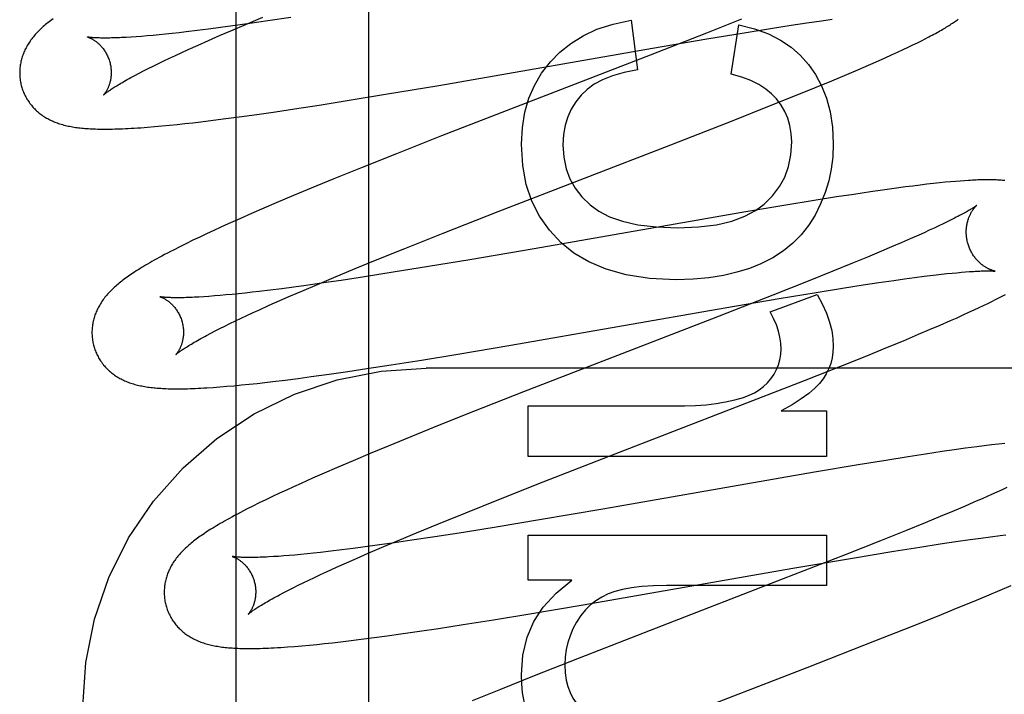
# Model space of a CAD drawing. Header units: inches. Extents: x 0 to 278, y 0 to 180.
# Tile 36 of 76: x 92.456 to 92.672, y 91.886 to 92.033. Entities that reach past the tile are written whole.
import ezdxf

# ---------------------------------------------------------------- set-up
doc = ezdxf.new("R2010")
doc.units = ezdxf.units.IN
doc.header["$LTSCALE"] = 15.310625
doc.header["$MEASUREMENT"] = 0
doc.linetypes.add('HIDDEN', pattern=[0.2, 0.1, -0.1])
doc.layers.add('DEFAULT_2', color=8, linetype='HIDDEN')
doc.layers.add('RIGHTHAND_DOOR_ASSEMBLY', color=7, linetype='CONTINUOUS')

msp = doc.modelspace()

# ---------------------------------------------------------------- linework, layer by layer
at = {"layer": 'DEFAULT_2', "color": 8, "linetype": 'HIDDEN'}
for p, q in [((92.53277, 88.4883), (92.53277, 93.98881)), ((92.50258, 92.03094), (92.50602, 92.0324)), ((92.50678, 92.03254), (92.50304, 92.03201)), ((92.50602, 92.0324), (92.50961, 92.03391)), ((92.51066, 92.03311), (92.50678, 92.03254)), ((92.5157, 92.03387), (92.51066, 92.03311)), ((92.59003, 92.03327), (92.59144, 92.0224)), ((92.6142, 92.03349), (92.60654, 92.03044)), ((92.61194, 92.02148), (92.6136, 92.03222)), ((92.62048, 92.03144), (92.625, 92.03214)), ((92.625, 92.03214), (92.62843, 92.03266)), ((92.62843, 92.03266), (92.63168, 92.03314)), ((92.63168, 92.03314), (92.634, 92.03346)), ((92.4856, 92.02994), (92.48431, 92.02982)), ((92.48694, 92.03006), (92.4856, 92.02994)), ((92.48834, 92.0302), (92.48694, 92.03006)), ((92.48978, 92.03036), (92.48834, 92.0302)), ((92.49128, 92.03052), (92.48978, 92.03036)), ((92.49283, 92.0307), (92.49128, 92.03052)), ((92.49523, 92.03099), (92.49283, 92.0307)), ((92.49774, 92.0313), (92.49523, 92.03099)), ((92.50034, 92.03165), (92.49774, 92.0313)), ((92.5001, 92.02987), (92.50258, 92.03094)), ((92.50304, 92.03201), (92.50034, 92.03165)), ((92.60654, 92.03044), (92.59423, 92.02562)), ((92.60663, 92.02917), (92.61475, 92.03051)), ((92.61475, 92.03051), (92.62048, 92.03144)), ((92.48191, 92.02963), (92.48079, 92.02955)), ((92.48308, 92.02972), (92.48191, 92.02963)), ((92.48431, 92.02982), (92.48308, 92.02972)), ((92.49326, 92.02682), (92.49544, 92.02781)), ((92.49544, 92.02781), (92.49772, 92.02882)), ((92.49772, 92.02882), (92.5001, 92.02987)), ((92.59475, 92.02713), (92.60663, 92.02917)), ((92.6506, 92.02735), (92.65164, 92.02785)), ((92.65164, 92.02785), (92.6526, 92.02832)), ((92.6526, 92.02832), (92.65349, 92.02877)), ((92.65349, 92.02877), (92.65433, 92.02919)), ((92.65433, 92.02919), (92.65512, 92.0296)), ((92.49051, 92.02556), (92.49186, 92.02618)), ((92.49186, 92.02618), (92.49326, 92.02682)), ((92.54803, 92.019), (92.59475, 92.02713)), ((92.59423, 92.02562), (92.54865, 92.00794)), ((92.64556, 92.02502), (92.64695, 92.02565)), ((92.64695, 92.02565), (92.64826, 92.02625)), ((92.64826, 92.02625), (92.64948, 92.02682)), ((92.64948, 92.02682), (92.6506, 92.02735)), ((92.48564, 92.02322), (92.48678, 92.02378)), ((92.48678, 92.02378), (92.48797, 92.02435)), ((92.48797, 92.02435), (92.48922, 92.02495)), ((92.48922, 92.02495), (92.49051, 92.02556)), ((92.64191, 92.02341), (92.64412, 92.02438)), ((92.64412, 92.02438), (92.64556, 92.02502)), ((92.48163, 92.02117), (92.48255, 92.02165)), ((92.48255, 92.02165), (92.48352, 92.02215)), ((92.48352, 92.02215), (92.48455, 92.02268)), ((92.48455, 92.02268), (92.48564, 92.02322)), ((92.63391, 92.02002), (92.63722, 92.0214)), ((92.63722, 92.0214), (92.63961, 92.02242)), ((92.63961, 92.02242), (92.64191, 92.02341)), ((92.63046, 92.01859), (92.63391, 92.02002)), ((92.52848, 92.01574), (92.5364, 92.01704)), ((92.5364, 92.01704), (92.54803, 92.019)), ((92.62596, 92.01676), (92.63046, 92.01859)), ((92.52187, 92.01469), (92.52848, 92.01574)), ((92.6203, 92.01449), (92.62596, 92.01676)), ((92.50831, 92.01265), (92.51236, 92.01324)), ((92.51236, 92.01324), (92.51652, 92.01386)), ((92.51652, 92.01386), (92.52187, 92.01469)), ((92.61236, 92.01135), (92.6203, 92.01449)), ((92.49085, 92.01045), (92.49255, 92.01063)), ((92.49255, 92.01063), (92.49427, 92.01083)), ((92.49427, 92.01083), (92.49603, 92.01103)), ((92.49603, 92.01103), (92.49874, 92.01137)), ((92.49874, 92.01137), (92.50153, 92.01172)), ((92.50153, 92.01172), (92.50439, 92.01211)), ((92.50439, 92.01211), (92.50831, 92.01265)), ((92.5987, 92.00601), (92.61236, 92.01135)), ((92.48439, 92.00985), (92.48594, 92.00998)), ((92.48594, 92.00998), (92.48754, 92.01012)), ((92.48754, 92.01012), (92.48918, 92.01028)), ((92.48918, 92.01028), (92.49085, 92.01045)), ((92.54865, 92.00794), (92.53878, 92.00404)), ((92.56098, 91.99139), (92.5987, 92.00601)), ((92.53878, 92.00404), (92.53132, 92.00106)), ((92.53132, 92.00106), (92.52513, 91.99855)), ((92.52513, 91.99855), (92.52014, 91.99649)), ((92.65745, 91.99767), (92.65612, 91.99753)), ((92.65869, 91.9978), (92.65745, 91.99767)), ((92.65984, 91.99791), (92.65869, 91.9978)), ((92.66091, 91.998), (92.65984, 91.99791)), ((92.66192, 91.99808), (92.66091, 91.998)), ((92.66287, 91.99815), (92.66192, 91.99808)), ((92.52014, 91.99649), (92.51627, 91.99488)), ((92.64236, 91.99572), (92.63872, 91.99517)), ((92.64499, 91.9961), (92.64236, 91.99572)), ((92.64755, 91.99645), (92.64499, 91.9961)), ((92.65001, 91.99679), (92.64755, 91.99645)), ((92.65162, 91.99699), (92.65001, 91.99679)), ((92.65319, 91.99719), (92.65162, 91.99699)), ((92.6547, 91.99737), (92.65319, 91.99719)), ((92.65612, 91.99753), (92.6547, 91.99737)), ((92.51627, 91.99488), (92.51251, 91.99329)), ((92.63003, 91.9938), (92.62389, 91.9928)), ((92.63494, 91.99459), (92.63003, 91.9938)), ((92.63872, 91.99517), (92.63494, 91.99459)), ((92.50979, 91.99212), (92.50713, 91.99097)), ((92.51251, 91.99329), (92.50979, 91.99212)), ((92.54901, 91.98669), (92.56098, 91.99139)), ((92.61422, 91.99117), (92.56884, 91.98327)), ((92.62389, 91.9928), (92.61422, 91.99117)), ((92.50455, 91.98983), (92.50205, 91.98871)), ((92.50713, 91.99097), (92.50455, 91.98983)), ((92.65913, 91.98916), (92.65823, 91.98872)), ((92.65997, 91.98957), (92.65913, 91.98916)), ((92.66074, 91.98996), (92.65997, 91.98957)), ((92.49885, 91.98725), (92.49731, 91.98653)), ((92.50042, 91.98797), (92.49885, 91.98725)), ((92.50205, 91.98871), (92.50042, 91.98797)), ((92.65519, 91.9873), (92.65407, 91.98678)), ((92.65626, 91.98779), (92.65519, 91.9873)), ((92.65728, 91.98826), (92.65626, 91.98779)), ((92.65823, 91.98872), (92.65728, 91.98826)), ((92.49433, 91.98512), (92.49288, 91.98441)), ((92.49581, 91.98582), (92.49433, 91.98512)), ((92.49731, 91.98653), (92.49581, 91.98582)), ((92.54063, 91.98335), (92.54901, 91.98669)), ((92.65103, 91.98543), (92.64906, 91.98457)), ((92.6529, 91.98625), (92.65103, 91.98543)), ((92.65407, 91.98678), (92.6529, 91.98625)), ((92.49145, 91.98369), (92.49006, 91.98299)), ((92.49288, 91.98441), (92.49145, 91.98369)), ((92.53459, 91.98091), (92.54063, 91.98335)), ((92.56884, 91.98327), (92.55483, 91.98087)), ((92.64478, 91.98274), (92.6417, 91.98145)), ((92.64697, 91.98367), (92.64478, 91.98274)), ((92.64906, 91.98457), (92.64697, 91.98367)), ((92.52974, 91.97892), (92.53459, 91.98091)), ((92.55483, 91.98087), (92.54576, 91.97936)), ((92.6417, 91.98145), (92.63845, 91.98011)), ((92.52509, 91.97699), (92.52974, 91.97892)), ((92.54576, 91.97936), (92.5381, 91.97812)), ((92.63416, 91.97837), (92.62872, 91.97619)), ((92.63845, 91.98011), (92.63416, 91.97837)), ((92.52152, 91.97549), (92.52509, 91.97699)), ((92.52672, 91.97636), (92.52282, 91.97579)), ((92.53178, 91.97712), (92.52672, 91.97636)), ((92.5381, 91.97812), (92.53178, 91.97712)), ((92.62872, 91.97619), (92.62101, 91.97313)), ((92.64417, 91.97586), (92.64743, 91.97634)), ((92.64743, 91.97634), (92.64975, 91.97667)), ((92.64975, 91.97667), (92.65196, 91.97697)), ((92.65196, 91.97697), (92.65406, 91.97724)), ((92.65406, 91.97724), (92.65539, 91.9774)), ((92.65539, 91.9774), (92.65667, 91.97756)), ((92.65667, 91.97756), (92.65789, 91.9777)), ((92.65789, 91.9777), (92.65906, 91.97783)), ((92.65906, 91.97783), (92.66017, 91.97794)), ((92.66017, 91.97794), (92.66123, 91.97804)), ((92.66123, 91.97804), (92.66222, 91.97813)), ((92.66222, 91.97813), (92.66315, 91.97821)), ((92.51122, 91.97422), (92.50881, 91.97393)), ((92.51374, 91.97454), (92.51122, 91.97422)), ((92.51636, 91.97489), (92.51374, 91.97454)), ((92.51564, 91.97296), (92.5181, 91.97403)), ((92.51907, 91.97526), (92.51636, 91.97489)), ((92.5181, 91.97403), (92.52152, 91.97549)), ((92.52282, 91.97579), (92.51907, 91.97526)), ((92.63049, 91.97372), (92.63623, 91.97464)), ((92.63623, 91.97464), (92.64074, 91.97535)), ((92.64074, 91.97535), (92.64417, 91.97586)), ((92.49782, 91.97285), (92.4967, 91.97277)), ((92.49901, 91.97294), (92.49782, 91.97285)), ((92.50025, 91.97304), (92.49901, 91.97294)), ((92.50154, 91.97316), (92.50025, 91.97304)), ((92.50289, 91.97329), (92.50154, 91.97316)), ((92.50429, 91.97343), (92.50289, 91.97329)), ((92.50575, 91.97358), (92.50429, 91.97343)), ((92.50725, 91.97375), (92.50575, 91.97358)), ((92.50881, 91.97393), (92.50725, 91.97375)), ((92.511, 91.97091), (92.51327, 91.97192)), ((92.51327, 91.97192), (92.51564, 91.97296)), ((92.62101, 91.97313), (92.60759, 91.96789)), ((92.6105, 91.97034), (92.62238, 91.97237)), ((92.62041, 91.96948), (92.63067, 91.97329)), ((92.62238, 91.97237), (92.63049, 91.97372)), ((92.66884, 91.97175), (92.66966, 91.97216)), ((92.66966, 91.97216), (92.67042, 91.97256)), ((92.67042, 91.97256), (92.67115, 91.97293)), ((92.67115, 91.97293), (92.67183, 91.9733)), ((92.50745, 91.9693), (92.50883, 91.96993)), ((92.50883, 91.96993), (92.511, 91.97091)), ((92.56378, 91.9622), (92.6105, 91.97034)), ((92.66385, 91.96937), (92.66501, 91.9699)), ((92.66501, 91.9699), (92.66607, 91.97041)), ((92.66607, 91.97041), (92.66706, 91.97088)), ((92.66706, 91.97088), (92.66798, 91.97133)), ((92.66798, 91.97133), (92.66884, 91.97175)), ((92.50359, 91.96748), (92.50482, 91.96807)), ((92.50482, 91.96807), (92.50611, 91.96867)), ((92.50611, 91.96867), (92.50745, 91.9693)), ((92.60759, 91.96789), (92.56656, 91.95198)), ((92.65759, 91.96657), (92.65984, 91.96756)), ((92.65984, 91.96756), (92.66126, 91.96819)), ((92.66126, 91.96819), (92.6626, 91.9688)), ((92.6626, 91.9688), (92.66385, 91.96937)), ((92.49918, 91.96529), (92.5002, 91.96581)), ((92.5002, 91.96581), (92.50127, 91.96635)), ((92.50127, 91.96635), (92.5024, 91.96691)), ((92.5024, 91.96691), (92.50359, 91.96748)), ((92.65288, 91.96456), (92.65528, 91.96558)), ((92.65528, 91.96558), (92.65759, 91.96657)), ((92.49731, 91.96432), (92.49821, 91.96479)), ((92.49821, 91.96479), (92.49918, 91.96529)), ((92.64956, 91.96317), (92.65288, 91.96456)), ((92.55216, 91.96024), (92.56378, 91.9622)), ((92.64157, 91.95989), (92.64609, 91.96173)), ((92.64609, 91.96173), (92.64956, 91.96317)), ((92.53763, 91.95789), (92.54423, 91.95894)), ((92.54423, 91.95894), (92.55216, 91.96024)), ((92.63588, 91.95761), (92.64157, 91.95989)), ((92.52813, 91.95644), (92.53228, 91.95707)), ((92.53228, 91.95707), (92.53763, 91.95789)), ((93.02027, 91.95714), (92.54527, 91.95714)), ((92.62791, 91.95446), (92.63588, 91.95761)), ((92.5145, 91.95457), (92.51729, 91.95493)), ((92.51729, 91.95493), (92.52015, 91.95531)), ((92.52015, 91.95531), (92.52408, 91.95586)), ((92.52408, 91.95586), (92.52813, 91.95644)), ((92.49873, 91.95296), (92.50018, 91.95306)), ((92.50018, 91.95306), (92.50171, 91.95319)), ((92.50171, 91.95319), (92.50331, 91.95333)), ((92.50331, 91.95333), (92.50495, 91.95349)), ((92.50495, 91.95349), (92.50662, 91.95366)), ((92.50662, 91.95366), (92.50832, 91.95384)), ((92.50832, 91.95384), (92.51004, 91.95403)), ((92.51004, 91.95403), (92.5118, 91.95424)), ((92.5118, 91.95424), (92.5145, 91.95457)), ((92.6131, 91.94868), (92.62791, 91.95446)), ((92.56656, 91.95198), (92.55559, 91.94766)), ((92.56756, 91.93786), (92.56756, 91.94891)), ((92.56756, 91.94891), (92.60169, 91.94891)), ((92.58525, 91.9379), (92.6131, 91.94868)), ((92.55559, 91.94766), (92.54814, 91.94468)), ((92.62287, 91.94781), (92.63275, 91.94781)), ((92.63275, 91.94781), (92.63275, 91.93786)), ((92.54814, 91.94468), (92.54194, 91.94217)), ((92.54194, 91.94217), (92.53694, 91.94012)), ((92.53694, 91.94012), (92.53306, 91.93851)), ((92.66315, 91.93964), (92.66061, 91.93928)), ((92.6656, 91.93997), (92.66315, 91.93964)), ((92.66721, 91.94018), (92.6656, 91.93997)), ((92.66878, 91.94037), (92.66721, 91.94018)), ((92.67029, 91.94055), (92.66878, 91.94037)), ((92.6717, 91.94071), (92.67029, 91.94055)), ((92.53306, 91.93851), (92.52929, 91.93692)), ((92.63275, 91.93786), (92.56756, 91.93786)), ((92.57083, 91.93227), (92.58525, 91.9379)), ((92.65061, 91.93778), (92.64574, 91.937)), ((92.65437, 91.93836), (92.65061, 91.93778)), ((92.65799, 91.9389), (92.65437, 91.93836)), ((92.66061, 91.93928), (92.65799, 91.9389)), ((92.52565, 91.93536), (92.52301, 91.93421)), ((92.52929, 91.93692), (92.52565, 91.93536)), ((92.63963, 91.936), (92.63011, 91.9344)), ((92.64574, 91.937), (92.63963, 91.936)), ((92.52044, 91.93308), (92.51794, 91.93197)), ((92.52301, 91.93421), (92.52044, 91.93308)), ((92.63011, 91.9344), (92.5839, 91.92635)), ((92.51632, 91.93123), (92.51474, 91.93051)), ((92.51794, 91.93197), (92.51632, 91.93123)), ((92.56116, 91.92845), (92.57083, 91.93227)), ((92.67216, 91.93105), (92.6711, 91.93056)), ((92.51171, 91.92908), (92.51025, 91.92838)), ((92.5132, 91.92979), (92.51171, 91.92908)), ((92.51474, 91.93051), (92.5132, 91.92979)), ((92.6688, 91.92951), (92.66693, 91.92869)), ((92.66997, 91.93004), (92.6688, 91.92951)), ((92.6711, 91.93056), (92.66997, 91.93004)), ((92.50742, 91.92699), (92.50603, 91.92629)), ((92.50882, 91.92769), (92.50742, 91.92699)), ((92.51025, 91.92838), (92.50882, 91.92769)), ((92.55392, 91.92555), (92.56116, 91.92845)), ((92.66286, 91.92692), (92.66066, 91.92599)), ((92.66495, 91.92782), (92.66286, 91.92692)), ((92.66693, 91.92869), (92.66495, 91.92782)), ((92.54795, 91.92313), (92.55392, 91.92555)), ((92.5839, 91.92635), (92.57001, 91.92397)), ((92.65757, 91.9247), (92.65431, 91.92335)), ((92.66066, 91.92599), (92.65757, 91.9247)), ((92.54318, 91.92116), (92.54795, 91.92313)), ((92.56102, 91.92248), (92.55344, 91.92125)), ((92.57001, 91.92397), (92.56102, 91.92248)), ((92.65431, 91.92335), (92.65001, 91.9216)), ((92.53951, 91.91963), (92.54318, 91.92116)), ((92.54718, 91.92027), (92.54217, 91.91952)), ((92.55344, 91.92125), (92.54718, 91.92027)), ((92.56756, 91.91079), (92.56756, 91.92067)), ((92.56756, 91.92067), (92.63275, 91.92067)), ((92.63275, 91.92067), (92.63275, 91.90962)), ((92.65001, 91.9216), (92.64454, 91.91941)), ((92.66645, 91.92), (92.66861, 91.92029)), ((92.66861, 91.92029), (92.67066, 91.92055)), ((92.67066, 91.92055), (92.67196, 91.92071)), ((92.53192, 91.91806), (92.52933, 91.91772)), ((92.5346, 91.91843), (92.53192, 91.91806)), ((92.53262, 91.91669), (92.53599, 91.91814)), ((92.53832, 91.91895), (92.5346, 91.91843)), ((92.53599, 91.91814), (92.53951, 91.91963)), ((92.54217, 91.91952), (92.53832, 91.91895)), ((92.64454, 91.91941), (92.6368, 91.91634)), ((92.64748, 91.91712), (92.65314, 91.91803)), ((92.65314, 91.91803), (92.6576, 91.91872)), ((92.6576, 91.91872), (92.66097, 91.91922)), ((92.66097, 91.91922), (92.66417, 91.91968)), ((92.66417, 91.91968), (92.66645, 91.92)), ((92.513, 91.91601), (92.51192, 91.91594)), ((92.51415, 91.9161), (92.513, 91.91601)), ((92.51535, 91.91619), (92.51415, 91.9161)), ((92.5166, 91.9163), (92.51535, 91.91619)), ((92.51791, 91.91642), (92.5166, 91.9163)), ((92.51928, 91.91655), (92.51791, 91.91642)), ((92.52069, 91.9167), (92.51928, 91.91655)), ((92.52216, 91.91686), (92.52069, 91.9167)), ((92.52444, 91.91712), (92.52216, 91.91686)), ((92.52684, 91.91741), (92.52444, 91.91712)), ((92.52933, 91.91772), (92.52684, 91.91741)), ((92.5302, 91.91563), (92.53262, 91.91669)), ((92.6368, 91.91634), (92.62331, 91.91107)), ((92.63845, 91.91562), (92.64748, 91.91712)), ((92.52565, 91.91361), (92.52787, 91.9146)), ((92.52787, 91.9146), (92.5302, 91.91563)), ((92.62541, 91.91339), (92.63845, 91.91562)), ((92.52088, 91.9114), (92.52218, 91.91201)), ((92.52218, 91.91201), (92.52353, 91.91264)), ((92.52353, 91.91264), (92.52565, 91.91361)), ((92.57961, 91.90542), (92.62541, 91.91339)), ((92.51619, 91.90912), (92.51728, 91.90967)), ((92.51728, 91.90967), (92.51843, 91.91023)), ((92.51843, 91.91023), (92.51963, 91.91081)), ((92.51963, 91.91081), (92.52088, 91.9114)), ((92.57713, 91.91079), (92.56756, 91.91079)), ((92.62331, 91.91107), (92.59556, 91.90033)), ((92.63275, 91.90962), (92.59782, 91.90962)), ((92.67072, 91.90863), (92.67306, 91.90964)), ((92.51326, 91.90761), (92.51418, 91.90809)), ((92.51418, 91.90809), (92.51516, 91.9086)), ((92.51516, 91.9086), (92.51619, 91.90912)), ((92.66498, 91.90622), (92.66831, 91.90761)), ((92.66831, 91.90761), (92.67072, 91.90863)), ((92.56793, 91.90345), (92.57961, 91.90542)), ((92.66151, 91.90479), (92.66498, 91.90622)), ((92.55997, 91.90214), (92.56793, 91.90345)), ((92.65697, 91.90295), (92.66151, 91.90479)), ((92.54797, 91.90026), (92.55334, 91.90109)), ((92.55334, 91.90109), (92.55997, 91.90214)), ((92.65128, 91.90066), (92.65697, 91.90295)), ((92.53677, 91.89864), (92.53974, 91.89905)), ((92.53974, 91.89905), (92.5438, 91.89964)), ((92.5438, 91.89964), (92.54797, 91.90026)), ((92.59556, 91.90033), (92.57874, 91.89377)), ((92.6433, 91.89751), (92.65128, 91.90066)), ((92.51813, 91.89645), (92.51976, 91.8966)), ((92.51976, 91.8966), (92.5214, 91.89676)), ((92.5214, 91.89676), (92.52307, 91.89694)), ((92.52307, 91.89694), (92.52478, 91.89712)), ((92.52478, 91.89712), (92.52653, 91.89732)), ((92.52653, 91.89732), (92.52832, 91.89754)), ((92.52832, 91.89754), (92.53106, 91.89788)), ((92.53106, 91.89788), (92.53388, 91.89824)), ((92.53388, 91.89824), (92.53677, 91.89864)), ((92.62849, 91.89173), (92.6433, 91.89751)), ((92.51653, 91.89632), (92.51813, 91.89645)), ((92.57874, 91.89377), (92.5689, 91.88988)), ((92.59289, 91.87794), (92.62849, 91.89173)), ((92.5689, 91.88988), (92.56149, 91.88691)), ((92.56149, 91.88691), (92.55534, 91.8844))]:
    msp.add_line(p, q, dxfattribs=at)
for points in [[(92.46186, 92.03207), (92.46162, 92.03186), (92.46138, 92.03164), (92.46114, 92.03142), (92.46091, 92.0312), (92.46069, 92.03098), (92.46047, 92.03076), (92.46026, 92.03054), (92.46005, 92.03032), (92.45985, 92.03009), (92.45965, 92.02986), (92.45946, 92.02963), (92.45927, 92.0294), (92.45909, 92.02917), (92.45892, 92.02894), (92.45875, 92.0287), (92.45859, 92.02846), (92.45843, 92.02822), (92.45828, 92.02798), (92.45813, 92.02774), (92.45799, 92.02749), (92.45786, 92.02724), (92.45773, 92.02699), (92.45761, 92.02674), (92.4575, 92.02649), (92.45739, 92.02624), (92.45729, 92.02599), (92.45719, 92.02574), (92.4571, 92.02549), (92.45701, 92.02523), (92.45694, 92.02497), (92.45686, 92.02471), (92.45679, 92.02445), (92.45673, 92.02419), (92.45668, 92.02392), (92.45663, 92.02366), (92.45659, 92.02339), (92.45655, 92.02312), (92.45652, 92.02284), (92.4565, 92.02257), (92.45648, 92.0223), (92.45647, 92.02202), (92.45646, 92.02174), (92.45647, 92.02147), (92.45648, 92.02119), (92.45649, 92.02091), (92.45652, 92.02063), (92.45655, 92.02036), (92.45659, 92.02008), (92.45663, 92.0198), (92.45668, 92.01953), (92.45674, 92.01926), (92.45681, 92.01898), (92.45687, 92.01875)], [(92.46375, 92.03356), (92.46346, 92.03335), (92.46318, 92.03313), (92.4629, 92.03292), (92.46264, 92.03271), (92.46237, 92.0325), (92.46212, 92.03228), (92.46186, 92.03207)], [(92.57241, 92.02412), (92.57449, 92.02628), (92.57688, 92.02818), (92.57955, 92.02985), (92.58259, 92.03126), (92.5861, 92.03239), (92.59003, 92.03327)], [(92.6136, 92.03222), (92.61702, 92.03135), (92.62005, 92.03024), (92.62269, 92.0289), (92.62499, 92.02733), (92.62704, 92.02555), (92.62881, 92.02355)], [(92.65512, 92.0296), (92.65549, 92.0298), (92.65586, 92.02999), (92.65621, 92.03019), (92.65656, 92.03037), (92.65689, 92.03056), (92.65722, 92.03074), (92.65753, 92.03092), (92.65784, 92.03109), (92.65814, 92.03127), (92.65843, 92.03144), (92.65871, 92.03161), (92.65898, 92.03177), (92.65925, 92.03194), (92.65951, 92.0321), (92.65976, 92.03226), (92.66001, 92.03242), (92.66025, 92.03258), (92.66048, 92.03273), (92.6607, 92.03289), (92.66092, 92.03304), (92.66113, 92.03319), (92.66134, 92.03334), (92.66154, 92.03348)], [(92.4713, 92.02958), (92.47129, 92.02958), (92.47128, 92.02958), (92.47128, 92.02958), (92.47129, 92.02958), (92.47132, 92.02957), (92.47134, 92.02956), (92.47138, 92.02955), (92.47142, 92.02954), (92.47147, 92.02952), (92.47153, 92.0295), (92.47159, 92.02947), (92.47166, 92.02945), (92.47173, 92.02942), (92.47181, 92.02939), (92.47189, 92.02935), (92.47197, 92.02931), (92.47206, 92.02926), (92.47216, 92.02922), (92.47225, 92.02916), (92.47235, 92.02911), (92.47246, 92.02905), (92.47257, 92.02898), (92.47268, 92.02891), (92.47279, 92.02884), (92.4729, 92.02876), (92.47302, 92.02867), (92.47314, 92.02858), (92.47327, 92.02849), (92.47339, 92.02839), (92.47352, 92.02828), (92.47364, 92.02817), (92.47377, 92.02805), (92.4739, 92.02793), (92.47404, 92.02779), (92.47417, 92.02766), (92.4743, 92.02751), (92.47443, 92.02736), (92.47456, 92.0272), (92.47469, 92.02703), (92.47482, 92.02686), (92.47495, 92.02668), (92.47507, 92.02649), (92.47519, 92.0263), (92.47531, 92.0261), (92.47542, 92.02589), (92.47553, 92.02568), (92.47564, 92.02547), (92.47574, 92.02524), (92.47583, 92.02502), (92.47592, 92.02479), (92.476, 92.02455), (92.47608, 92.02432), (92.47614, 92.02411)], [(92.48079, 92.02955), (92.47973, 92.02949), (92.47923, 92.02946), (92.47874, 92.02944), (92.47826, 92.02942), (92.4778, 92.0294), (92.47736, 92.02938), (92.47693, 92.02937), (92.47652, 92.02936), (92.47613, 92.02935), (92.47575, 92.02935), (92.47538, 92.02934), (92.47504, 92.02934), (92.47471, 92.02934), (92.47439, 92.02935), (92.4741, 92.02935), (92.47382, 92.02936), (92.47355, 92.02937), (92.47331, 92.02938), (92.47308, 92.02939), (92.47286, 92.0294), (92.47266, 92.02942), (92.47248, 92.02943), (92.47231, 92.02944), (92.47215, 92.02946), (92.47201, 92.02947), (92.47188, 92.02949), (92.47177, 92.0295), (92.47167, 92.02951), (92.47158, 92.02953), (92.4715, 92.02954), (92.47143, 92.02955), (92.47138, 92.02956), (92.47134, 92.02957), (92.47131, 92.02957), (92.4713, 92.02958)], [(92.47614, 92.02411), (92.4762, 92.0239), (92.47625, 92.02366), (92.4763, 92.02341), (92.47635, 92.02317), (92.47638, 92.02293), (92.47641, 92.02269), (92.47643, 92.02245), (92.47645, 92.02221), (92.47646, 92.02198), (92.47646, 92.02175), (92.47645, 92.02152), (92.47644, 92.02129), (92.47643, 92.02107), (92.47641, 92.02086), (92.47638, 92.02065), (92.47635, 92.02045), (92.47632, 92.02025), (92.47628, 92.02005), (92.47624, 92.01987), (92.47619, 92.01969), (92.47615, 92.01951), (92.4761, 92.01934), (92.47605, 92.01918), (92.47599, 92.01903), (92.47594, 92.01888), (92.47588, 92.01873), (92.47583, 92.01859), (92.47577, 92.01846), (92.47571, 92.01833), (92.47565, 92.01821), (92.47559, 92.01809), (92.47553, 92.01798), (92.47548, 92.01788), (92.47542, 92.01778), (92.47536, 92.01768), (92.47531, 92.01759), (92.47525, 92.01751), (92.4752, 92.01743), (92.47515, 92.01736), (92.4751, 92.01729), (92.47506, 92.01723), (92.47501, 92.01717), (92.47497, 92.01712), (92.47493, 92.01707), (92.4749, 92.01703), (92.47487, 92.017), (92.47485, 92.01697), (92.47483, 92.01694), (92.47481, 92.01693), (92.4748, 92.01692), (92.4748, 92.01691)], [(92.56608, 92.00613), (92.5663, 92.00979), (92.56685, 92.01315), (92.56773, 92.01619), (92.56895, 92.01898), (92.57051, 92.02164), (92.57241, 92.02412)], [(92.62881, 92.02355), (92.63037, 92.02135), (92.63168, 92.01889), (92.63274, 92.01622), (92.63353, 92.01324), (92.63403, 92.00989), (92.63423, 92.00619)], [(92.59144, 92.0224), (92.58854, 92.02184), (92.586, 92.02112), (92.58383, 92.02024), (92.58199, 92.01923), (92.58042, 92.01811), (92.57916, 92.01688)], [(92.62183, 92.01602), (92.62075, 92.01715), (92.61946, 92.0182), (92.61796, 92.01917), (92.61622, 92.02005), (92.61421, 92.02082), (92.61194, 92.02148)], [(92.4748, 92.01692), (92.47481, 92.01692), (92.47482, 92.01694), (92.47485, 92.01696), (92.47488, 92.01699), (92.47492, 92.01702), (92.47497, 92.01707), (92.47503, 92.01712), (92.4751, 92.01717), (92.47518, 92.01724), (92.47527, 92.01731), (92.47538, 92.01739), (92.47549, 92.01748), (92.47562, 92.01757), (92.47576, 92.01767), (92.47592, 92.01778), (92.47609, 92.0179), (92.47627, 92.01803), (92.47647, 92.01816), (92.47668, 92.0183), (92.4769, 92.01844), (92.47714, 92.0186), (92.4774, 92.01876), (92.47767, 92.01892), (92.47795, 92.0191), (92.47826, 92.01928), (92.47857, 92.01946), (92.4789, 92.01965), (92.47925, 92.01985), (92.47961, 92.02006), (92.47998, 92.02027), (92.48037, 92.02048), (92.48078, 92.02071), (92.4812, 92.02093), (92.48163, 92.02117)], [(92.45687, 92.01875), (92.45694, 92.01853), (92.45702, 92.01826), (92.45711, 92.018), (92.45721, 92.01773), (92.45731, 92.01747), (92.45742, 92.01722), (92.45754, 92.01697), (92.45766, 92.01672), (92.45779, 92.01647), (92.45792, 92.01623), (92.45806, 92.01599), (92.45821, 92.01575), (92.45836, 92.01552), (92.45852, 92.0153), (92.45868, 92.01507), (92.45884, 92.01486), (92.45901, 92.01464), (92.45919, 92.01443), (92.45937, 92.01423), (92.45955, 92.01403), (92.45974, 92.01384), (92.45993, 92.01365), (92.46013, 92.01346), (92.46033, 92.01328), (92.46053, 92.01311), (92.46074, 92.01294), (92.46095, 92.01277), (92.46117, 92.01261), (92.46139, 92.01245), (92.46162, 92.0123), (92.46185, 92.01215), (92.46209, 92.012), (92.46233, 92.01186), (92.46258, 92.01172), (92.46283, 92.01158), (92.46308, 92.01145), (92.46334, 92.01133), (92.4636, 92.01121), (92.46387, 92.01109), (92.46414, 92.01098), (92.46441, 92.01088), (92.46469, 92.01077), (92.46497, 92.01068), (92.46526, 92.01058), (92.46554, 92.01049), (92.46584, 92.01041), (92.46613, 92.01033), (92.46644, 92.01025), (92.46674, 92.01018), (92.46705, 92.01011), (92.46736, 92.01005), (92.46768, 92.00999), (92.468, 92.00993), (92.46833, 92.00987), (92.46866, 92.00982), (92.46899, 92.00978), (92.46933, 92.00973), (92.46967, 92.00969), (92.47002, 92.00966), (92.47037, 92.00962), (92.47073, 92.00959), (92.47109, 92.00956), (92.47147, 92.00954), (92.47185, 92.00952), (92.47224, 92.0095), (92.47264, 92.00948), (92.47305, 92.00946), (92.47347, 92.00945), (92.4739, 92.00944), (92.47434, 92.00944), (92.47479, 92.00943), (92.47525, 92.00943), (92.47573, 92.00944), (92.47622, 92.00944), (92.47673, 92.00945), (92.47726, 92.00946), (92.47781, 92.00948), (92.47838, 92.0095), (92.47896, 92.00952), (92.47957, 92.00955), (92.4802, 92.00958), (92.48084, 92.00961), (92.48151, 92.00965), (92.4822, 92.0097), (92.48291, 92.00974), (92.48439, 92.00985)], [(92.57916, 92.01688), (92.57796, 92.01539), (92.57697, 92.0138), (92.5762, 92.0121), (92.57565, 92.01026), (92.5753, 92.00823), (92.57517, 92.00601)], [(92.62514, 92.00662), (92.62503, 92.0085), (92.62475, 92.01025), (92.62428, 92.01183), (92.62364, 92.01331), (92.62282, 92.0147), (92.62183, 92.01602)], [(92.61914, 91.99304), (92.62097, 91.99487), (92.62246, 91.99685), (92.62361, 91.99895), (92.62443, 92.00124), (92.62494, 92.00381), (92.62514, 92.00662)], [(92.5748, 91.98458), (92.57221, 91.98733), (92.57007, 91.99037), (92.56839, 91.99366), (92.56716, 91.99732), (92.56639, 92.00149), (92.56608, 92.00613)], [(92.57517, 92.00601), (92.57536, 92.00327), (92.57587, 92.00078), (92.57668, 91.99856), (92.57781, 91.99652), (92.57928, 91.99461), (92.5811, 91.99284)], [(92.63423, 92.00619), (92.63411, 92.00339), (92.63378, 92.00068), (92.63323, 91.99809), (92.63246, 91.99557), (92.63146, 91.99306), (92.63024, 91.9906)], [(92.6717, 91.99817), (92.67145, 91.99819), (92.67119, 91.99822), (92.67093, 91.99824), (92.67067, 91.99826), (92.6704, 91.99828), (92.67012, 91.99829), (92.66984, 91.99831), (92.66955, 91.99832), (92.66925, 91.99833), (92.66894, 91.99834), (92.66863, 91.99834), (92.66831, 91.99835), (92.66798, 91.99835), (92.66765, 91.99835), (92.6673, 91.99834), (92.66695, 91.99834), (92.66658, 91.99833), (92.66621, 91.99832), (92.66583, 91.99831), (92.66544, 91.99829), (92.66504, 91.99828), (92.66463, 91.99826), (92.6642, 91.99823), (92.66377, 91.99821), (92.66287, 91.99815)], [(92.5811, 91.99284), (92.58297, 91.99146), (92.58533, 91.99028), (92.58816, 91.98927), (92.59154, 91.9885), (92.59557, 91.98803), (92.60022, 91.98784)], [(92.60022, 91.98784), (92.60478, 91.98804), (92.60874, 91.98853), (92.61209, 91.98933), (92.61489, 91.99037), (92.61726, 91.9916), (92.61914, 91.99304)], [(92.66556, 91.99276), (92.66556, 91.99276), (92.66554, 91.99274), (92.66552, 91.99273), (92.66549, 91.9927), (92.66545, 91.99268), (92.66541, 91.99264), (92.66535, 91.9926), (92.66528, 91.99255), (92.6652, 91.9925), (92.66511, 91.99243), (92.66501, 91.99237), (92.6649, 91.99229), (92.66477, 91.99221), (92.66463, 91.99212), (92.66448, 91.99203), (92.66431, 91.99192), (92.66413, 91.99181), (92.66393, 91.99169), (92.66372, 91.99157), (92.66349, 91.99144), (92.66324, 91.9913), (92.66299, 91.99115), (92.66271, 91.991), (92.66242, 91.99084), (92.66212, 91.99068), (92.6618, 91.99051), (92.66146, 91.99033), (92.66111, 91.99015), (92.66074, 91.98996)], [(92.66361, 91.98446), (92.66356, 91.98466), (92.6635, 91.9849), (92.66345, 91.98513), (92.66341, 91.98536), (92.66337, 91.9856), (92.66334, 91.98583), (92.66332, 91.98607), (92.6633, 91.9863), (92.66329, 91.98653), (92.66328, 91.98676), (92.66328, 91.98699), (92.66328, 91.98721), (92.66329, 91.98743), (92.66331, 91.98765), (92.66333, 91.98787), (92.66335, 91.98808), (92.66338, 91.98829), (92.66342, 91.98849), (92.66345, 91.9887), (92.66349, 91.98889), (92.66354, 91.98908), (92.66359, 91.98927), (92.66364, 91.98945), (92.66369, 91.98962), (92.66375, 91.98979), (92.6638, 91.98995), (92.66386, 91.99011), (92.66392, 91.99027), (92.66399, 91.99042), (92.66405, 91.99056), (92.66412, 91.9907), (92.66418, 91.99084), (92.66425, 91.99097), (92.66431, 91.99109), (92.66438, 91.99121), (92.66444, 91.99133), (92.66451, 91.99144), (92.66458, 91.99154), (92.66464, 91.99164), (92.66471, 91.99174), (92.66477, 91.99183), (92.66483, 91.99192), (92.66489, 91.99201), (92.66496, 91.99209), (92.66501, 91.99217), (92.66507, 91.99224), (92.66513, 91.9923), (92.66518, 91.99237), (92.66523, 91.99243), (92.66528, 91.99248), (92.66533, 91.99253), (92.66537, 91.99258), (92.66541, 91.99262), (92.66545, 91.99265), (92.66548, 91.99268), (92.6655, 91.99271), (92.66553, 91.99273), (92.66554, 91.99275), (92.66556, 91.99276), (92.66556, 91.99276)], [(92.63024, 91.9906), (92.62883, 91.98834), (92.62722, 91.9863), (92.62542, 91.98446), (92.62338, 91.98282), (92.62103, 91.98132), (92.61839, 91.97998)], [(92.49006, 91.98299), (92.4894, 91.98265), (92.48875, 91.98231), (92.48813, 91.98198), (92.48753, 91.98166), (92.48695, 91.98135), (92.4864, 91.98104), (92.48587, 91.98075), (92.48537, 91.98047), (92.48488, 91.98019), (92.48441, 91.97992), (92.48396, 91.97965), (92.48353, 91.97939), (92.48311, 91.97914), (92.48271, 91.97889), (92.48232, 91.97865), (92.48194, 91.97841), (92.48158, 91.97817), (92.48122, 91.97794), (92.48088, 91.97771), (92.48055, 91.97749), (92.48023, 91.97726), (92.47992, 91.97704), (92.47961, 91.97682), (92.47932, 91.97661), (92.47903, 91.97639), (92.47875, 91.97618), (92.47848, 91.97596), (92.47821, 91.97575), (92.47795, 91.97553), (92.4777, 91.97532)], [(92.59991, 91.97648), (92.59409, 91.9768), (92.58897, 91.97756), (92.58461, 91.97878), (92.58085, 91.98039), (92.57757, 91.98231), (92.5748, 91.98458)], [(92.66956, 91.97837), (92.66956, 91.97837), (92.66956, 91.97837), (92.66954, 91.97837), (92.66952, 91.97837), (92.66949, 91.97838), (92.66945, 91.97839), (92.66941, 91.9784), (92.66936, 91.97841), (92.66931, 91.97843), (92.66925, 91.97844), (92.66918, 91.97846), (92.66911, 91.97848), (92.66904, 91.97851), (92.66896, 91.97853), (92.66888, 91.97856), (92.66879, 91.97859), (92.6687, 91.97863), (92.6686, 91.97867), (92.66851, 91.97871), (92.66841, 91.97875), (92.6683, 91.9788), (92.6682, 91.97885), (92.66809, 91.9789), (92.66798, 91.97896), (92.66787, 91.97902), (92.66775, 91.97908), (92.66763, 91.97915), (92.66751, 91.97922), (92.66739, 91.9793), (92.66726, 91.97938), (92.66714, 91.97947), (92.66701, 91.97956), (92.66688, 91.97965), (92.66675, 91.97975), (92.66661, 91.97986), (92.66648, 91.97997), (92.66634, 91.98009), (92.66621, 91.98021), (92.66607, 91.98034), (92.66593, 91.98047), (92.6658, 91.98061), (92.66566, 91.98076), (92.66553, 91.98091), (92.66539, 91.98107), (92.66526, 91.98123), (92.66513, 91.9814), (92.665, 91.98157), (92.66487, 91.98175), (92.66475, 91.98194), (92.66463, 91.98213), (92.66451, 91.98232), (92.6644, 91.98252), (92.66429, 91.98273), (92.66419, 91.98294), (92.66409, 91.98315), (92.66399, 91.98337), (92.6639, 91.98359), (92.66382, 91.98381), (92.66374, 91.98404), (92.66367, 91.98427), (92.66361, 91.98446)], [(92.61839, 91.97998), (92.6159, 91.97898), (92.61318, 91.97813), (92.61024, 91.97744), (92.60705, 91.97692), (92.60361, 91.9766), (92.59991, 91.97648)], [(92.66315, 91.97821), (92.66402, 91.97828), (92.66443, 91.9783), (92.66483, 91.97833), (92.6652, 91.97835), (92.66556, 91.97837), (92.6659, 91.97839), (92.66622, 91.9784), (92.66653, 91.97841), (92.66681, 91.97842), (92.66708, 91.97843), (92.66734, 91.97843), (92.66757, 91.97844), (92.66779, 91.97844), (92.668, 91.97844), (92.66819, 91.97844), (92.66837, 91.97844), (92.66853, 91.97843), (92.66868, 91.97843), (92.66882, 91.97842), (92.66894, 91.97842), (92.66905, 91.97841), (92.66915, 91.9784), (92.66924, 91.9784), (92.66932, 91.97839), (92.66938, 91.97839), (92.66944, 91.97838), (92.66948, 91.97838), (92.66951, 91.97837), (92.66954, 91.97837), (92.66956, 91.97837), (92.66956, 91.97837)], [(92.4777, 91.97532), (92.47745, 91.9751), (92.47721, 91.97488), (92.47697, 91.97467), (92.47674, 91.97445), (92.47652, 91.97423), (92.47629, 91.97401), (92.47608, 91.97379), (92.47587, 91.97356), (92.47567, 91.97333), (92.47547, 91.97311), (92.47528, 91.97288), (92.47509, 91.97265), (92.47491, 91.97241), (92.47473, 91.97218), (92.47456, 91.97194), (92.4744, 91.9717), (92.47424, 91.97146), (92.47409, 91.97122), (92.47394, 91.97097), (92.4738, 91.97073), (92.47366, 91.97048), (92.47354, 91.97023), (92.47341, 91.96998), (92.4733, 91.96973), (92.47319, 91.96948), (92.47309, 91.96922), (92.47299, 91.96897), (92.4729, 91.96872), (92.47281, 91.96846), (92.47273, 91.9682), (92.47266, 91.96794), (92.47259, 91.96768), (92.47253, 91.96742), (92.47247, 91.96715), (92.47242, 91.96688), (92.47238, 91.96661), (92.47234, 91.96634), (92.47231, 91.96607), (92.47229, 91.96579), (92.47227, 91.96552), (92.47226, 91.96524), (92.47226, 91.96496), (92.47226, 91.96468), (92.47227, 91.96441), (92.47228, 91.96413), (92.47231, 91.96385), (92.47234, 91.96357), (92.47238, 91.96329), (92.47242, 91.96302), (92.47247, 91.96274), (92.47253, 91.96247), (92.4726, 91.96219), (92.47266, 91.96196)], [(92.48709, 91.97278), (92.48708, 91.97279), (92.48707, 91.97279), (92.48706, 91.97279), (92.48707, 91.97279), (92.48708, 91.97279), (92.4871, 91.97278), (92.48713, 91.97277), (92.48717, 91.97276), (92.48721, 91.97275), (92.48726, 91.97273), (92.48732, 91.97271), (92.48738, 91.97269), (92.48744, 91.97266), (92.48752, 91.97263), (92.48759, 91.9726), (92.48767, 91.97256), (92.48776, 91.97252), (92.48785, 91.97247), (92.48794, 91.97243), (92.48804, 91.97237), (92.48814, 91.97232), (92.48824, 91.97226), (92.48835, 91.97219), (92.48846, 91.97212), (92.48857, 91.97205), (92.48869, 91.97197), (92.48881, 91.97189), (92.48893, 91.9718), (92.48905, 91.9717), (92.48918, 91.9716), (92.4893, 91.9715), (92.48943, 91.97138), (92.48956, 91.97126), (92.48969, 91.97114), (92.48982, 91.97101), (92.48995, 91.97087), (92.49009, 91.97072), (92.49022, 91.97057), (92.49035, 91.97041), (92.49048, 91.97024), (92.49061, 91.97007), (92.49073, 91.96989), (92.49086, 91.9697), (92.49098, 91.96951), (92.4911, 91.96931), (92.49121, 91.9691), (92.49132, 91.96889), (92.49143, 91.96868), (92.49153, 91.96845), (92.49162, 91.96823), (92.49171, 91.968), (92.49179, 91.96776), (92.49187, 91.96753), (92.49193, 91.96732)], [(92.4967, 91.97277), (92.49563, 91.9727), (92.49512, 91.97268), (92.49463, 91.97265), (92.49415, 91.97263), (92.49369, 91.97261), (92.49324, 91.97259), (92.49281, 91.97258), (92.49239, 91.97257), (92.49199, 91.97256), (92.49161, 91.97256), (92.49124, 91.97255), (92.49089, 91.97255), (92.49056, 91.97255), (92.49024, 91.97256), (92.48994, 91.97256), (92.48966, 91.97257), (92.48939, 91.97258), (92.48914, 91.97259), (92.48891, 91.9726), (92.48869, 91.97261), (92.48849, 91.97262), (92.4883, 91.97264), (92.48812, 91.97265), (92.48797, 91.97266), (92.48782, 91.97268), (92.48769, 91.97269), (92.48757, 91.97271), (92.48747, 91.97272), (92.48738, 91.97273), (92.4873, 91.97275), (92.48723, 91.97276), (92.48718, 91.97277), (92.48713, 91.97278), (92.4871, 91.97278), (92.48709, 91.97278)], [(92.63067, 91.97329), (92.63182, 91.97119), (92.63274, 91.96917), (92.63341, 91.96724), (92.63388, 91.96539), (92.63415, 91.96362), (92.63423, 91.96193)], [(92.62281, 91.96138), (92.62275, 91.96265), (92.62257, 91.96395), (92.62226, 91.96527), (92.6218, 91.96663), (92.62119, 91.96803), (92.62041, 91.96948)], [(92.49193, 91.96732), (92.49199, 91.96711), (92.49204, 91.96687), (92.49209, 91.96663), (92.49214, 91.96638), (92.49217, 91.96614), (92.4922, 91.9659), (92.49222, 91.96566), (92.49224, 91.96542), (92.49225, 91.96519), (92.49225, 91.96496), (92.49224, 91.96473), (92.49223, 91.96451), (92.49222, 91.96429), (92.4922, 91.96407), (92.49217, 91.96386), (92.49214, 91.96366), (92.49211, 91.96346), (92.49207, 91.96327), (92.49203, 91.96308), (92.49199, 91.9629), (92.49194, 91.96273), (92.49189, 91.96256), (92.49184, 91.9624), (92.49179, 91.96224), (92.49173, 91.96209), (92.49168, 91.96195), (92.49162, 91.96181), (92.49156, 91.96168), (92.4915, 91.96155), (92.49145, 91.96143), (92.49139, 91.96131), (92.49133, 91.9612), (92.49127, 91.96109), (92.49121, 91.96099), (92.49116, 91.9609), (92.4911, 91.96081), (92.49105, 91.96072), (92.491, 91.96064), (92.49094, 91.96057), (92.4909, 91.9605), (92.49085, 91.96044), (92.49081, 91.96038), (92.49077, 91.96033), (92.49073, 91.96028), (92.49069, 91.96024), (92.49066, 91.96021), (92.49064, 91.96018), (92.49062, 91.96016), (92.4906, 91.96014), (92.49059, 91.96013), (92.49059, 91.96012)], [(92.49059, 91.96012), (92.4906, 91.96013), (92.49061, 91.96015), (92.49063, 91.96017), (92.49066, 91.96019), (92.4907, 91.96023), (92.49075, 91.96027), (92.49081, 91.96032), (92.49088, 91.96037), (92.49096, 91.96044), (92.49105, 91.96051), (92.49115, 91.96059), (92.49126, 91.96067), (92.49139, 91.96076), (92.49152, 91.96086), (92.49168, 91.96097), (92.49184, 91.96108), (92.49202, 91.96121), (92.49221, 91.96134), (92.49242, 91.96147), (92.49264, 91.96162), (92.49288, 91.96177), (92.49313, 91.96193), (92.49339, 91.96209), (92.49367, 91.96226), (92.49397, 91.96244), (92.49428, 91.96262), (92.49461, 91.96281), (92.49495, 91.96301), (92.49531, 91.96321), (92.49568, 91.96342), (92.49606, 91.96364), (92.49646, 91.96386), (92.49688, 91.96408), (92.49731, 91.96432)], [(92.47266, 91.96196), (92.47273, 91.96173), (92.47281, 91.96147), (92.4729, 91.9612), (92.473, 91.96094), (92.4731, 91.96068), (92.47321, 91.96043), (92.47333, 91.96017), (92.47345, 91.95992), (92.47358, 91.95968), (92.47371, 91.95944), (92.47385, 91.9592), (92.474, 91.95896), (92.47415, 91.95873), (92.47431, 91.95851), (92.47447, 91.95828), (92.47463, 91.95807), (92.4748, 91.95785), (92.47498, 91.95764), (92.47516, 91.95744), (92.47534, 91.95724), (92.47553, 91.95705), (92.47572, 91.95686), (92.47592, 91.95667), (92.47612, 91.95649), (92.47632, 91.95632), (92.47653, 91.95615), (92.47674, 91.95598), (92.47696, 91.95582), (92.47718, 91.95566), (92.47741, 91.95551), (92.47764, 91.95536), (92.47788, 91.95521), (92.47812, 91.95507), (92.47837, 91.95493), (92.47862, 91.95479), (92.47887, 91.95466), (92.47913, 91.95454), (92.47939, 91.95442), (92.47966, 91.9543), (92.47993, 91.95419), (92.4802, 91.95409), (92.48048, 91.95398), (92.48076, 91.95389), (92.48104, 91.95379), (92.48133, 91.9537), (92.48163, 91.95362), (92.48192, 91.95354), (92.48222, 91.95346), (92.48253, 91.95339), (92.48284, 91.95332), (92.48315, 91.95326), (92.48346, 91.9532), (92.48378, 91.95314), (92.48411, 91.95308), (92.48444, 91.95303), (92.48477, 91.95299), (92.48511, 91.95294), (92.48546, 91.9529), (92.48581, 91.95287), (92.48617, 91.95283), (92.48653, 91.9528), (92.4869, 91.95277), (92.48728, 91.95275), (92.48767, 91.95272), (92.48807, 91.9527), (92.48847, 91.95269), (92.48889, 91.95267), (92.48931, 91.95266), (92.48975, 91.95265), (92.4902, 91.95265), (92.49066, 91.95264), (92.49113, 91.95264), (92.49161, 91.95265), (92.49211, 91.95265), (92.49262, 91.95266), (92.49315, 91.95267), (92.4937, 91.95269), (92.49426, 91.95271), (92.49484, 91.95273), (92.49544, 91.95276), (92.49606, 91.95279), (92.4967, 91.95283), (92.49735, 91.95286), (92.49873, 91.95296)], [(92.62061, 91.95486), (92.62129, 91.95586), (92.62184, 91.95688), (92.62226, 91.95792), (92.62256, 91.959), (92.62274, 91.96016), (92.62281, 91.96138)], [(92.63423, 91.96193), (92.63416, 91.96064), (92.63398, 91.95939), (92.63368, 91.9582), (92.63325, 91.95705), (92.6327, 91.95591), (92.63202, 91.95481)], [(92.47027, 91.8832), (92.47091, 91.89281), (92.47281, 91.90227), (92.47594, 91.9114), (92.48026, 91.92007), (92.48569, 91.92811), (92.49215, 91.93539), (92.49952, 91.94179), (92.50768, 91.94718), (92.5165, 91.95148), (92.52581, 91.9546), (92.53545, 91.9565), (92.54527, 91.95714)], [(92.61458, 91.95075), (92.61587, 91.95122), (92.61702, 91.95177), (92.61805, 91.9524), (92.61898, 91.95312), (92.61984, 91.95394), (92.62061, 91.95486)], [(92.63202, 91.95481), (92.63125, 91.95382), (92.63019, 91.95275), (92.62885, 91.95163), (92.6272, 91.95043), (92.62521, 91.94916), (92.62287, 91.94781)], [(92.60169, 91.94891), (92.60412, 91.94898), (92.60643, 91.94914), (92.60862, 91.9494), (92.61071, 91.94977), (92.6127, 91.95022), (92.61458, 91.95075)], [(92.50603, 91.92629), (92.50535, 91.92594), (92.50468, 91.92559), (92.50404, 91.92525), (92.50342, 91.92492), (92.50283, 91.9246), (92.50227, 91.9243), (92.50174, 91.924), (92.50123, 91.92372), (92.50075, 91.92344), (92.50029, 91.92318), (92.49985, 91.92292), (92.49943, 91.92267), (92.49902, 91.92242), (92.49863, 91.92218), (92.49825, 91.92195), (92.49788, 91.92171), (92.49753, 91.92149), (92.49718, 91.92126), (92.49685, 91.92104), (92.49652, 91.92082), (92.49621, 91.9206), (92.4959, 91.92039), (92.4956, 91.92017), (92.4953, 91.91996), (92.49502, 91.91975), (92.49474, 91.91954), (92.49447, 91.91933), (92.4942, 91.91911), (92.49394, 91.9189), (92.49368, 91.91869), (92.49343, 91.91848)], [(92.49343, 91.91848), (92.49319, 91.91826), (92.49295, 91.91804), (92.49271, 91.91783), (92.49248, 91.91761), (92.49226, 91.91739), (92.49204, 91.91717), (92.49183, 91.91695), (92.49162, 91.91672), (92.49142, 91.9165), (92.49122, 91.91627), (92.49103, 91.91604), (92.49085, 91.91581), (92.49067, 91.91558), (92.49049, 91.91535), (92.49033, 91.91511), (92.49016, 91.91487), (92.49001, 91.91463), (92.48985, 91.91439), (92.48971, 91.91414), (92.48957, 91.9139), (92.48944, 91.91365), (92.48931, 91.9134), (92.48919, 91.91315), (92.48907, 91.9129), (92.48897, 91.91265), (92.48886, 91.9124), (92.48877, 91.91215), (92.48868, 91.9119), (92.48859, 91.91164), (92.48851, 91.91139), (92.48844, 91.91113), (92.48837, 91.91086), (92.48831, 91.9106), (92.48826, 91.91034), (92.48821, 91.91007), (92.48817, 91.9098), (92.48813, 91.90953), (92.4881, 91.90926), (92.48808, 91.90898), (92.48806, 91.90871), (92.48805, 91.90843), (92.48805, 91.90816), (92.48805, 91.90788), (92.48806, 91.9076), (92.48808, 91.90733), (92.4881, 91.90705), (92.48813, 91.90677), (92.48817, 91.9065), (92.48821, 91.90622), (92.48827, 91.90595), (92.48832, 91.90567), (92.48839, 91.9054), (92.48845, 91.90517)], [(92.50287, 91.916), (92.50286, 91.916), (92.50286, 91.916), (92.50286, 91.916), (92.50288, 91.91599), (92.5029, 91.91599), (92.50294, 91.91598), (92.50297, 91.91596), (92.50302, 91.91595), (92.50307, 91.91593), (92.50313, 91.91591), (92.50319, 91.91589), (92.50326, 91.91586), (92.50333, 91.91583), (92.50341, 91.91579), (92.50349, 91.91576), (92.50357, 91.91572), (92.50366, 91.91567), (92.50376, 91.91562), (92.50386, 91.91557), (92.50396, 91.91551), (92.50406, 91.91545), (92.50417, 91.91539), (92.50428, 91.91532), (92.50439, 91.91524), (92.50451, 91.91516), (92.50462, 91.91508), (92.50474, 91.91499), (92.50487, 91.91489), (92.50499, 91.91479), (92.50511, 91.91469), (92.50524, 91.91457), (92.50537, 91.91445), (92.5055, 91.91433), (92.50563, 91.9142), (92.50576, 91.91406), (92.50589, 91.91391), (92.50602, 91.91376), (92.50615, 91.9136), (92.50628, 91.91344), (92.50641, 91.91326), (92.50654, 91.91308), (92.50666, 91.9129), (92.50678, 91.9127), (92.5069, 91.91251), (92.50701, 91.9123), (92.50712, 91.91209), (92.50722, 91.91188), (92.50732, 91.91166), (92.50742, 91.91143), (92.5075, 91.9112), (92.50759, 91.91097), (92.50766, 91.91073), (92.50772, 91.91053)], [(92.51192, 91.91594), (92.51089, 91.91588), (92.5104, 91.91586), (92.50993, 91.91584), (92.50947, 91.91582), (92.50903, 91.9158), (92.5086, 91.91579), (92.50819, 91.91578), (92.50779, 91.91577), (92.50741, 91.91576), (92.50704, 91.91576), (92.5067, 91.91576), (92.50636, 91.91576), (92.50605, 91.91576), (92.50575, 91.91577), (92.50546, 91.91578), (92.50519, 91.91579), (92.50494, 91.91579), (92.50471, 91.91581), (92.50448, 91.91582), (92.50428, 91.91583), (92.50409, 91.91584), (92.50392, 91.91586), (92.50376, 91.91587), (92.50362, 91.91589), (92.5035, 91.9159), (92.50338, 91.91591), (92.50328, 91.91593), (92.50319, 91.91594), (92.50311, 91.91595), (92.50305, 91.91596), (92.50299, 91.91597), (92.50294, 91.91598), (92.50291, 91.91599), (92.50288, 91.91599), (92.50287, 91.916)], [(92.50772, 91.91053), (92.50778, 91.91032), (92.50783, 91.91007), (92.50788, 91.90983), (92.50793, 91.90959), (92.50796, 91.90935), (92.50799, 91.9091), (92.50801, 91.90886), (92.50803, 91.90863), (92.50804, 91.90839), (92.50804, 91.90816), (92.50803, 91.90793), (92.50802, 91.90771), (92.50801, 91.90749), (92.50799, 91.90727), (92.50796, 91.90706), (92.50793, 91.90686), (92.5079, 91.90666), (92.50786, 91.90647), (92.50782, 91.90628), (92.50777, 91.9061), (92.50773, 91.90593), (92.50768, 91.90576), (92.50763, 91.9056), (92.50757, 91.90544), (92.50752, 91.90529), (92.50746, 91.90514), (92.50741, 91.90501), (92.50735, 91.90487), (92.50729, 91.90475), (92.50723, 91.90462), (92.50717, 91.90451), (92.50711, 91.9044), (92.50706, 91.90429), (92.507, 91.90419), (92.50694, 91.9041), (92.50689, 91.90401), (92.50683, 91.90392), (92.50678, 91.90384), (92.50673, 91.90377), (92.50668, 91.9037), (92.50664, 91.90364), (92.50659, 91.90358), (92.50655, 91.90353), (92.50651, 91.90349), (92.50648, 91.90345), (92.50645, 91.90341), (92.50643, 91.90338), (92.50641, 91.90336), (92.50639, 91.90334), (92.50638, 91.90333), (92.50638, 91.90333)], [(92.56608, 91.8901), (92.56643, 91.89439), (92.56734, 91.8983), (92.56879, 91.90176), (92.57087, 91.90493), (92.57366, 91.90796), (92.57713, 91.91079)], [(92.59782, 91.90962), (92.59496, 91.90956), (92.5924, 91.90939), (92.59016, 91.90912), (92.5882, 91.90876), (92.5865, 91.90831), (92.58505, 91.90778)], [(92.50638, 91.90333), (92.50639, 91.90334), (92.50641, 91.90336), (92.50643, 91.90338), (92.50646, 91.90341), (92.5065, 91.90344), (92.50655, 91.90349), (92.50662, 91.90354), (92.50669, 91.9036), (92.50677, 91.90366), (92.50686, 91.90374), (92.50697, 91.90382), (92.50708, 91.9039), (92.50721, 91.904), (92.50736, 91.9041), (92.50751, 91.90421), (92.50768, 91.90433), (92.50787, 91.90445), (92.50806, 91.90459), (92.50828, 91.90473), (92.50851, 91.90487), (92.50875, 91.90503), (92.509, 91.90519), (92.50928, 91.90536), (92.50956, 91.90553), (92.50987, 91.90571), (92.51018, 91.9059), (92.51052, 91.90609), (92.51086, 91.90629), (92.51122, 91.9065), (92.5116, 91.90671), (92.512, 91.90693), (92.5124, 91.90715), (92.51283, 91.90738), (92.51326, 91.90761)], [(92.58505, 91.90778), (92.58365, 91.90711), (92.58235, 91.9063), (92.58117, 91.90538), (92.58009, 91.90431), (92.57907, 91.90306), (92.57813, 91.90164)], [(92.48845, 91.90517), (92.48852, 91.90494), (92.4886, 91.90467), (92.48869, 91.90441), (92.48879, 91.90415), (92.4889, 91.90389), (92.48901, 91.90363), (92.48912, 91.90338), (92.48925, 91.90312), (92.48938, 91.90288), (92.48951, 91.90263), (92.48965, 91.90239), (92.4898, 91.90216), (92.48995, 91.90193), (92.49011, 91.9017), (92.49027, 91.90148), (92.49044, 91.90126), (92.49061, 91.90104), (92.49079, 91.90084), (92.49097, 91.90063), (92.49115, 91.90043), (92.49134, 91.90024), (92.49153, 91.90005), (92.49173, 91.89986), (92.49193, 91.89968), (92.49214, 91.89951), (92.49235, 91.89934), (92.49256, 91.89917), (92.49278, 91.89901), (92.493, 91.89885), (92.49323, 91.8987), (92.49346, 91.89854), (92.4937, 91.8984), (92.49395, 91.89825), (92.4942, 91.89811), (92.49445, 91.89798), (92.49471, 91.89785), (92.49497, 91.89773), (92.49523, 91.89761), (92.4955, 91.89749), (92.49577, 91.89738), (92.49604, 91.89727), (92.49632, 91.89717), (92.49661, 91.89708), (92.49689, 91.89698), (92.49718, 91.89689), (92.49748, 91.89681), (92.49778, 91.89673), (92.49808, 91.89665), (92.49839, 91.89658), (92.4987, 91.89651), (92.49901, 91.89645), (92.49933, 91.89639), (92.49965, 91.89633), (92.49998, 91.89628), (92.50032, 91.89623), (92.50066, 91.89618), (92.50101, 91.89614), (92.50136, 91.8961), (92.50173, 91.89606), (92.5021, 91.89603), (92.50248, 91.896), (92.50287, 91.89597), (92.50327, 91.89594), (92.50368, 91.89592), (92.5041, 91.8959), (92.50453, 91.89589), (92.50497, 91.89587), (92.50543, 91.89586), (92.5059, 91.89586), (92.50638, 91.89585), (92.50687, 91.89585), (92.50739, 91.89585), (92.50791, 91.89586), (92.50846, 91.89587), (92.50902, 91.89589), (92.50959, 91.8959), (92.51019, 91.89592), (92.51081, 91.89595), (92.51144, 91.89598), (92.5121, 91.89601), (92.51279, 91.89605), (92.51349, 91.8961), (92.51423, 91.89614), (92.51498, 91.8962), (92.51653, 91.89632)], [(92.57813, 91.90164), (92.57734, 91.90016), (92.57671, 91.89866), (92.57622, 91.89716), (92.57588, 91.89562), (92.57567, 91.894), (92.5756, 91.89231)], [(92.5756, 91.89231), (92.57568, 91.89056), (92.5759, 91.88896), (92.57626, 91.88752), (92.57675, 91.88621), (92.57734, 91.88502), (92.57804, 91.88395)], [(92.56829, 91.8793), (92.56764, 91.88092), (92.56709, 91.88262), (92.56666, 91.88437), (92.56635, 91.88619), (92.56615, 91.88811), (92.56608, 91.8901)]]:
    msp.add_lwpolyline(points, dxfattribs=at)
at = {"layer": 'RIGHTHAND_DOOR_ASSEMBLY', "color": 8, "linetype": 'HIDDEN'}
msp.add_line((92.60777, 102.86048), (92.60777, 80.05048), dxfattribs=at)
at = {"layer": 'RIGHTHAND_DOOR_ASSEMBLY', "color": 3, "linetype": 'Continuous'}
msp.add_line((92.50377, 80.20548), (92.50377, 102.70548), dxfattribs=at)

doc.saveas('drawing.dxf')
